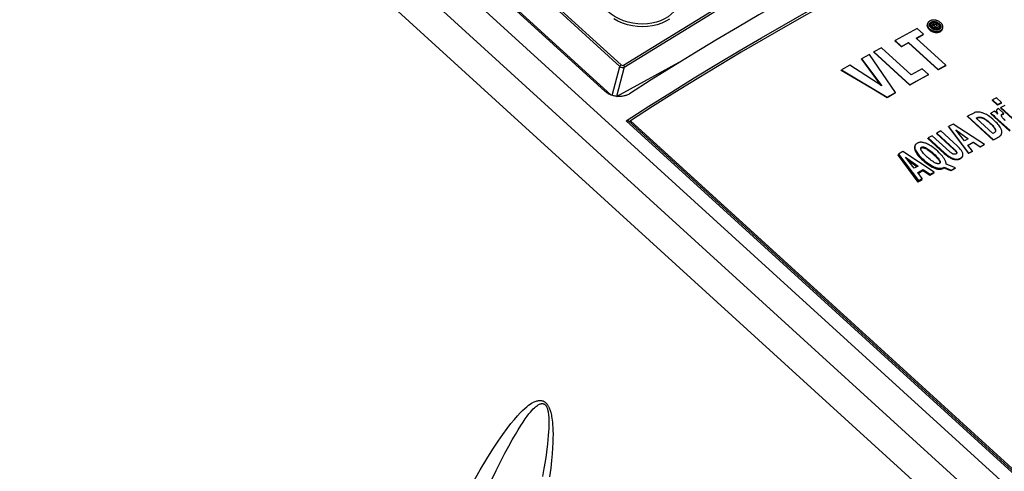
# Model space of a CAD drawing. Extents: x 0 to 594, y 0 to 420.
# Tile 72 of 104: x 506.19 to 519, y 126.53 to 132.4. Entities that reach past the tile are written whole.
import ezdxf

# ---------------------------------------------------------------- set-up
doc = ezdxf.new("R2010")
doc.units = 0
doc.header["$LTSCALE"] = 32.67
doc.layers.get('0').update_dxf_attribs({"linetype": 'CONTINUOUS'})

msp = doc.modelspace()

# ---------------------------------------------------------------- linework, layer by layer
at = {"color": 7, "linetype": 'CONTINUOUS'}
for p, q in [((501.12, 142.647), (544.791, 102.897)), ((505.149, 139.351), (513.811, 131.466)), ((505.375, 139.169), (513.89, 131.419)), ((518.004, 132.348), (518.001, 132.336)), ((518.028, 132.337), (518.029, 132.338)), ((518.029, 132.338), (518.03, 132.34)), ((518.034, 132.326), (518.038, 132.339)), ((518.034, 132.326), (518.1, 132.266)), ((518.065, 132.354), (518.038, 132.339)), ((518.038, 132.339), (518.112, 132.271)), ((518.066, 132.336), (518.076, 132.342)), ((518.084, 132.32), (518.066, 132.336)), ((518.096, 132.326), (518.084, 132.32)), ((518.096, 132.328), (518.097, 132.327)), ((518.096, 132.309), (518.103, 132.312)), ((518.128, 132.28), (518.096, 132.309)), ((518.101, 132.304), (518.103, 132.312)), ((518.103, 132.312), (518.152, 132.293)), ((518.104, 132.334), (518.104, 132.334)), ((518.17, 132.303), (518.119, 132.322)), ((518.123, 132.32), (518.126, 132.331)), ((518.126, 132.331), (518.126, 132.334)), ((517.867, 132.286), (517.581, 132.129)), ((517.858, 132.158), (517.952, 132.209)), ((517.949, 132.2), (517.863, 132.154)), ((517.952, 132.209), (517.867, 132.286)), ((517.949, 132.2), (517.952, 132.209)), ((518.11, 132.264), (518.112, 132.271)), ((518.112, 132.271), (518.128, 132.28)), ((518.148, 132.279), (518.113, 132.294)), ((518.124, 132.266), (518.119, 132.264)), ((518.124, 132.266), (518.128, 132.28)), ((518.148, 132.279), (518.152, 132.293)), ((518.167, 132.288), (518.148, 132.279)), ((518.152, 132.293), (518.17, 132.303)), ((518.167, 132.288), (518.17, 132.303)), ((518.174, 132.29), (518.174, 132.289)), ((518.197, 132.276), (518.201, 132.291)), ((517.579, 132.125), (517.581, 132.129)), ((517.579, 132.125), (517.664, 132.048)), ((517.581, 132.129), (517.665, 132.052)), ((517.757, 132.098), (517.664, 132.048)), ((517.664, 132.048), (517.665, 132.052)), ((517.665, 132.052), (517.758, 132.103)), ((517.757, 132.098), (517.758, 132.103)), ((517.757, 132.098), (518.141, 131.748)), ((517.758, 132.103), (518.143, 131.753)), ((518.243, 131.808), (517.858, 132.158)), ((517.248, 131.948), (517.145, 131.892)), ((517.588, 131.451), (517.248, 131.948)), ((517.305, 131.976), (517.306, 131.98)), ((517.305, 131.976), (517.774, 131.549)), ((517.406, 132.034), (517.306, 131.98)), ((517.306, 131.98), (517.775, 131.553)), ((517.791, 131.684), (517.406, 132.034)), ((513.959, 131.402), (514.82, 131.871)), ((516.991, 131.808), (516.883, 131.749)), ((517.409, 131.538), (516.991, 131.808)), ((517.144, 131.887), (517.145, 131.892)), ((517.144, 131.887), (517.398, 131.545)), ((517.145, 131.892), (517.409, 131.538)), ((518.241, 131.801), (518.141, 131.748)), ((518.143, 131.753), (518.243, 131.808)), ((518.241, 131.801), (518.243, 131.808)), ((516.881, 131.74), (516.883, 131.749)), ((516.883, 131.749), (517.48, 131.392)), ((517.775, 131.553), (518.017, 131.685)), ((517.933, 131.762), (517.791, 131.684)), ((518.017, 131.685), (517.933, 131.762)), ((518.016, 131.681), (518.017, 131.685)), ((518.141, 131.748), (518.143, 131.753)), ((517.774, 131.549), (517.775, 131.553)), ((517.586, 131.446), (517.478, 131.385)), ((517.48, 131.392), (517.588, 131.451)), ((517.586, 131.446), (517.588, 131.451)), ((517.478, 131.385), (517.48, 131.392)), ((518.847, 131.348), (518.849, 131.356)), ((518.847, 131.348), (518.914, 131.287)), ((518.9, 131.384), (518.849, 131.356)), ((518.849, 131.356), (518.916, 131.295)), ((518.967, 131.323), (518.9, 131.384)), ((518.964, 131.313), (518.914, 131.287)), ((518.914, 131.287), (518.916, 131.295)), ((518.916, 131.295), (518.967, 131.323)), ((519.01, 131.284), (518.959, 131.256)), ((518.964, 131.313), (518.967, 131.323)), ((518.604, 131.186), (518.525, 131.143)), ((518.825, 131.178), (518.827, 131.184)), ((518.873, 131.209), (518.827, 131.184)), ((518.904, 131.182), (518.873, 131.209)), ((518.902, 131.222), (518.9, 131.215)), ((518.92, 131.169), (518.904, 131.182)), ((518.907, 131.184), (518.91, 131.177)), ((518.925, 131.243), (518.918, 131.239)), ((518.995, 131.18), (518.925, 131.243)), ((518.957, 131.248), (518.959, 131.256)), ((518.957, 131.248), (519.207, 131.02)), ((518.959, 131.256), (519.209, 131.029)), ((518.964, 131.157), (518.965, 131.159)), ((518.993, 131.172), (518.995, 131.18)), ((518.336, 131.04), (518.278, 131.009)), ((518.743, 130.775), (518.336, 131.04)), ((518.524, 131.139), (518.525, 131.143)), ((518.524, 131.139), (518.859, 130.834)), ((518.525, 131.143), (518.86, 130.838)), ((518.636, 131.118), (518.649, 131.126)), ((518.854, 130.92), (518.636, 131.118)), ((518.648, 131.122), (518.638, 131.116)), ((518.859, 131.149), (518.872, 131.138)), ((518.872, 131.138), (519.076, 130.951)), ((518.88, 131.137), (519.078, 130.957)), ((518.122, 130.919), (518.123, 130.924)), ((518.122, 130.919), (518.348, 130.713)), ((518.176, 130.953), (518.123, 130.924)), ((518.123, 130.924), (518.349, 130.718)), ((518.389, 130.758), (518.176, 130.953)), ((518.277, 131.005), (518.278, 131.009)), ((518.277, 131.005), (518.537, 130.658)), ((518.278, 131.009), (518.538, 130.663)), ((518.483, 130.824), (518.371, 130.966)), ((518.371, 130.966), (518.533, 130.851)), ((518.53, 130.85), (518.379, 130.956)), ((518.87, 130.929), (518.854, 130.92)), ((518.887, 130.951), (518.887, 130.947)), ((518.009, 130.856), (518.011, 130.863)), ((518.009, 130.856), (518.222, 130.661)), ((518.063, 130.891), (518.011, 130.863)), ((518.011, 130.863), (518.224, 130.669)), ((518.289, 130.686), (518.063, 130.891)), ((518.533, 130.851), (518.483, 130.824)), ((518.53, 130.767), (518.6, 130.806)), ((518.599, 130.802), (518.532, 130.765)), ((518.599, 130.802), (518.6, 130.806)), ((518.688, 130.742), (518.599, 130.802)), ((518.6, 130.806), (518.689, 130.745)), ((518.742, 130.771), (518.688, 130.742)), ((518.689, 130.745), (518.743, 130.775)), ((518.742, 130.771), (518.743, 130.775)), ((518.932, 130.874), (518.859, 130.834)), ((518.859, 130.834), (518.86, 130.838)), ((518.86, 130.838), (518.933, 130.878)), ((517.62, 130.634), (517.625, 130.652)), ((517.683, 130.684), (517.625, 130.652)), ((517.625, 130.652), (517.885, 130.307)), ((518.09, 130.419), (517.683, 130.684)), ((517.839, 130.758), (517.836, 130.747)), ((518.589, 130.691), (518.53, 130.767)), ((518.588, 130.687), (518.537, 130.658)), ((518.537, 130.658), (518.538, 130.663)), ((518.538, 130.663), (518.589, 130.691)), ((518.588, 130.687), (518.589, 130.691)), ((518.688, 130.742), (518.689, 130.745)), ((517.62, 130.634), (517.879, 130.286)), ((517.83, 130.468), (517.718, 130.61)), ((517.718, 130.61), (517.88, 130.495)), ((517.865, 130.487), (517.754, 130.564)), ((518.367, 130.474), (518.244, 130.52)), ((517.88, 130.495), (517.83, 130.468)), ((517.877, 130.411), (517.947, 130.45)), ((517.936, 130.335), (517.877, 130.411)), ((517.943, 130.434), (517.885, 130.4)), ((517.943, 130.434), (517.947, 130.45)), ((518.032, 130.374), (517.943, 130.434)), ((517.947, 130.45), (518.036, 130.389)), ((518.086, 130.405), (518.032, 130.374)), ((518.032, 130.374), (518.036, 130.389)), ((518.036, 130.389), (518.09, 130.419)), ((518.086, 130.405), (518.09, 130.419)), ((518.212, 130.468), (518.215, 130.478)), ((518.218, 130.471), (518.212, 130.468)), ((518.215, 130.478), (518.22, 130.481)), ((518.218, 130.471), (518.22, 130.481)), ((518.306, 130.433), (518.218, 130.471)), ((518.22, 130.481), (518.309, 130.442)), ((518.365, 130.466), (518.306, 130.433)), ((518.306, 130.433), (518.309, 130.442)), ((518.309, 130.442), (518.367, 130.474)), ((518.365, 130.466), (518.367, 130.474)), ((517.931, 130.315), (517.879, 130.286)), ((517.879, 130.286), (517.885, 130.307)), ((517.885, 130.307), (517.936, 130.335)), ((517.931, 130.315), (517.936, 130.335))]:
    msp.add_line(p, q, dxfattribs=at)
at = {"color": 9, "linetype": 'CONTINUOUS'}
for p, q in [((544.4, 102.751), (500.774, 142.459)), ((544.14, 102.449), (500.512, 142.16)), ((514.002, 131.791), (505.476, 139.551)), ((505.492, 139.572), (514.018, 131.811)), ((518, 132.325), (518.002, 132.336)), ((518.047, 132.354), (518.05, 132.368)), ((518.073, 132.329), (518.076, 132.342)), ((518.084, 132.332), (518.088, 132.346)), ((518.096, 132.328), (518.1, 132.342)), ((518.098, 132.361), (518.102, 132.374)), ((518.15, 132.332), (518.154, 132.348)), ((518.174, 132.29), (518.178, 132.305)), ((518.028, 132.269), (518.031, 132.28)), ((518.098, 132.235), (518.101, 132.247)), ((518.168, 132.243), (518.172, 132.257)), ((513.902, 131.414), (514.002, 131.791)), ((514.058, 131.783), (513.957, 131.402)), ((518.9, 131.203), (518.901, 131.21)), ((518.907, 131.184), (518.908, 131.191)), ((518.973, 131.166), (518.975, 131.173)), ((544.712, 103.206), (514.085, 131.083)), ((544.735, 103.211), (514.112, 131.084)), ((544.758, 103.215), (514.139, 131.085)), ((518.648, 131.122), (518.649, 131.126)), ((518.819, 131.051), (518.82, 131.056)), ((518.879, 131.131), (518.88, 131.137)), ((518.881, 130.976), (518.882, 130.98)), ((518.932, 130.874), (518.933, 130.878)), ((517.842, 130.697), (517.846, 130.71)), ((517.923, 130.731), (517.925, 130.742)), ((517.989, 130.719), (517.991, 130.729)), ((518.081, 130.649), (518.083, 130.659)), ((518.222, 130.661), (518.224, 130.669)), ((518.348, 130.713), (518.349, 130.718)), ((517.943, 130.571), (517.946, 130.584)), ((518.154, 130.569), (518.156, 130.579)), ((518.431, 130.593), (518.433, 130.598)), ((518.09, 130.472), (518.093, 130.484))]:
    msp.add_line(p, q, dxfattribs=at)
for points in [[(514.047, 131.808), (515.192, 132.51), (516.326, 133.154), (517.443, 133.737), (518.541, 134.259)], [(514.058, 131.783), (515.203, 132.485), (516.335, 133.128), (517.452, 133.711), (518.549, 134.232)], [(514.774, 132.782), (514.777, 132.771), (514.783, 132.723), (514.782, 132.677), (514.774, 132.631), (514.758, 132.587), (514.736, 132.544), (514.707, 132.505), (514.671, 132.469), (514.63, 132.436), (514.583, 132.408), (514.532, 132.384), (514.478, 132.365), (514.419, 132.352), (514.359, 132.344), (514.297, 132.341), (514.234, 132.343), (514.171, 132.352), (514.11, 132.365), (514.05, 132.384), (513.993, 132.408), (513.939, 132.436), (513.89, 132.469), (513.845, 132.506)], [(514.649, 132.407), (514.6, 132.378), (514.546, 132.353), (514.488, 132.333), (514.427, 132.319), (514.363, 132.311), (514.297, 132.308), (514.231, 132.311), (514.166, 132.32), (514.101, 132.334), (514.038, 132.354), (513.977, 132.38), (513.921, 132.41)], [(514.018, 131.811), (514.011, 131.805), (514.005, 131.798), (514.002, 131.791)], [(514.018, 131.811), (514.027, 131.806), (514.037, 131.805), (514.047, 131.808)], [(514.047, 131.808), (514.053, 131.8), (514.057, 131.791), (514.058, 131.783)], [(514.002, 131.791), (514.014, 131.783), (514.03, 131.778), (514.045, 131.779), (514.058, 131.783)], [(512.089, 126.38), (512.185, 126.548), (512.271, 126.692), (512.348, 126.815), (512.417, 126.92), (512.479, 127.009), (512.535, 127.086), (512.584, 127.15), (512.629, 127.204), (512.669, 127.25), (512.704, 127.289), (512.736, 127.321), (512.765, 127.347), (512.791, 127.369), (512.814, 127.387), (512.834, 127.402), (512.853, 127.414), (512.87, 127.423), (512.885, 127.431), (512.899, 127.437), (512.912, 127.441), (512.923, 127.445), (512.934, 127.447), (512.944, 127.449), (512.953, 127.45), (512.961, 127.45), (512.969, 127.45), (512.977, 127.449), (512.983, 127.448), (512.99, 127.447), (512.996, 127.445), (513.002, 127.443), (513.008, 127.44), (513.013, 127.438), (513.018, 127.435), (513.023, 127.432), (513.028, 127.428), (513.032, 127.425), (513.037, 127.421), (513.041, 127.416), (513.045, 127.412), (513.05, 127.407), (513.054, 127.402), (513.058, 127.396), (513.062, 127.391), (513.066, 127.384), (513.07, 127.377), (513.074, 127.37), (513.078, 127.362), (513.082, 127.353), (513.086, 127.343), (513.091, 127.332), (513.095, 127.321), (513.099, 127.308), (513.103, 127.294), (513.107, 127.278), (513.111, 127.26), (513.114, 127.241), (513.118, 127.219), (513.121, 127.194), (513.124, 127.167), (513.127, 127.135), (513.129, 127.1), (513.131, 127.06), (513.132, 127.014), (513.131, 126.962), (513.13, 126.902), (513.126, 126.834), (513.121, 126.757), (513.113, 126.669), (513.102, 126.569), (513.088, 126.456)], [(512.327, 126.404), (512.393, 126.54), (512.453, 126.66), (512.507, 126.765), (512.557, 126.857), (512.602, 126.938), (512.642, 127.008), (512.679, 127.07), (512.713, 127.123), (512.743, 127.169), (512.771, 127.21), (512.796, 127.244), (512.819, 127.274), (512.84, 127.299), (512.858, 127.32), (512.876, 127.339), (512.891, 127.354), (512.905, 127.367), (512.918, 127.377), (512.929, 127.385), (512.94, 127.392), (512.949, 127.398), (512.957, 127.402), (512.965, 127.405), (512.972, 127.407), (512.978, 127.408), (512.984, 127.409), (512.989, 127.41), (512.994, 127.41), (512.998, 127.409), (513.002, 127.409), (513.006, 127.408), (513.009, 127.407), (513.013, 127.406), (513.016, 127.404), (513.019, 127.402), (513.022, 127.401), (513.024, 127.399), (513.027, 127.396), (513.03, 127.394), (513.032, 127.392), (513.035, 127.389), (513.037, 127.386), (513.04, 127.383), (513.042, 127.379), (513.044, 127.375), (513.047, 127.371), (513.049, 127.366), (513.052, 127.361), (513.054, 127.355), (513.057, 127.348), (513.059, 127.341), (513.062, 127.333), (513.064, 127.323), (513.066, 127.313), (513.069, 127.301), (513.071, 127.287), (513.073, 127.271), (513.075, 127.253), (513.077, 127.233), (513.078, 127.21), (513.079, 127.184), (513.079, 127.154), (513.078, 127.121), (513.077, 127.084), (513.075, 127.042), (513.071, 126.995), (513.066, 126.942), (513.06, 126.883), (513.052, 126.816), (513.041, 126.741), (513.029, 126.658), (513.013, 126.564), (512.995, 126.46)]]:
    msp.add_lwpolyline(points, dxfattribs=at)
at = {"color": 7, "linetype": 'CONTINUOUS'}
for points in [[(518.813, 133.991), (518.546, 133.871), (518.277, 133.747), (518.007, 133.619), (517.736, 133.487), (517.463, 133.352), (517.19, 133.213), (516.916, 133.069), (516.64, 132.923), (516.364, 132.772), (516.087, 132.618), (515.809, 132.46), (515.531, 132.298), (515.252, 132.133), (514.972, 131.964), (514.691, 131.792), (514.41, 131.616), (514.129, 131.437)], [(514.085, 131.083), (514.38, 131.273), (514.674, 131.458), (514.968, 131.641), (515.262, 131.819), (515.554, 131.994), (515.846, 132.165), (516.137, 132.332), (516.427, 132.495), (516.715, 132.654), (517.003, 132.809), (517.29, 132.96), (517.576, 133.108), (517.86, 133.251), (518.143, 133.39), (518.425, 133.525), (518.705, 133.656), (518.984, 133.783), (519.261, 133.905)], [(519.215, 133.852), (518.943, 133.731), (518.669, 133.606), (518.394, 133.477), (518.118, 133.345), (517.84, 133.208), (517.561, 133.067), (517.281, 132.923), (517, 132.774), (516.718, 132.622), (516.434, 132.466), (516.15, 132.306), (515.865, 132.143), (515.579, 131.975), (515.292, 131.804), (515.005, 131.63), (514.717, 131.452), (514.428, 131.27), (514.139, 131.085)], [(518.001, 132.336), (518.001, 132.333), (518, 132.329), (518, 132.325)], [(518, 132.325), (518, 132.32), (518, 132.315), (518.001, 132.31), (518.002, 132.306), (518.004, 132.301), (518.006, 132.297), (518.008, 132.292), (518.011, 132.288), (518.015, 132.283), (518.018, 132.278), (518.023, 132.274), (518.028, 132.269)], [(518.004, 132.348), (518.004, 132.346), (518.003, 132.342), (518.003, 132.337)], [(518.003, 132.337), (518.003, 132.332), (518.003, 132.327), (518.004, 132.322), (518.005, 132.317), (518.007, 132.313), (518.009, 132.308), (518.011, 132.304), (518.014, 132.299), (518.018, 132.295), (518.021, 132.29), (518.026, 132.285), (518.031, 132.28)], [(518.034, 132.382), (518.029, 132.38), (518.024, 132.376), (518.02, 132.373), (518.017, 132.37), (518.014, 132.366), (518.011, 132.363), (518.009, 132.359), (518.007, 132.355), (518.005, 132.351), (518.004, 132.348)], [(518.028, 132.334), (518.028, 132.338), (518.029, 132.342), (518.029, 132.344)], [(518.051, 132.292), (518.047, 132.296), (518.043, 132.3), (518.04, 132.304), (518.037, 132.308), (518.034, 132.312), (518.033, 132.316), (518.031, 132.32), (518.03, 132.323), (518.029, 132.327), (518.028, 132.331), (518.028, 132.334)], [(518.029, 132.344), (518.03, 132.345), (518.031, 132.349), (518.033, 132.352), (518.035, 132.355), (518.037, 132.357), (518.04, 132.36), (518.043, 132.363), (518.046, 132.365), (518.05, 132.368)], [(518.03, 132.34), (518.032, 132.343), (518.034, 132.345), (518.037, 132.347), (518.04, 132.35), (518.043, 132.352), (518.047, 132.354)], [(518.105, 132.392), (518.098, 132.393), (518.092, 132.394), (518.085, 132.394), (518.079, 132.394), (518.073, 132.394), (518.067, 132.393), (518.062, 132.392), (518.056, 132.391), (518.05, 132.39), (518.045, 132.388), (518.039, 132.385), (518.034, 132.382)], [(518.047, 132.354), (518.051, 132.356), (518.054, 132.357), (518.058, 132.359), (518.062, 132.36), (518.066, 132.36), (518.07, 132.361), (518.075, 132.361), (518.079, 132.361), (518.083, 132.361), (518.086, 132.361)], [(518.05, 132.368), (518.055, 132.37), (518.059, 132.372), (518.063, 132.373), (518.068, 132.374), (518.072, 132.375), (518.077, 132.376), (518.081, 132.376), (518.086, 132.376), (518.091, 132.376), (518.096, 132.375), (518.102, 132.374)], [(518.092, 132.361), (518.09, 132.361), (518.087, 132.361), (518.084, 132.361), (518.081, 132.36), (518.078, 132.359), (518.074, 132.358), (518.07, 132.356), (518.065, 132.354)], [(518.074, 132.329), (518.076, 132.329), (518.079, 132.331), (518.081, 132.331), (518.084, 132.332)], [(518.076, 132.342), (518.079, 132.343), (518.082, 132.344), (518.085, 132.345), (518.088, 132.346)], [(518.084, 132.332), (518.085, 132.332), (518.086, 132.332), (518.087, 132.332), (518.088, 132.332), (518.089, 132.332), (518.09, 132.332), (518.091, 132.331), (518.092, 132.331), (518.094, 132.33), (518.095, 132.329), (518.096, 132.328)], [(518.088, 132.346), (518.089, 132.346), (518.09, 132.346), (518.091, 132.346), (518.092, 132.346), (518.093, 132.346), (518.094, 132.346), (518.095, 132.345), (518.096, 132.345), (518.097, 132.344), (518.098, 132.343), (518.1, 132.342)], [(518.117, 132.35), (518.114, 132.352), (518.111, 132.354), (518.109, 132.356), (518.106, 132.357), (518.104, 132.359), (518.102, 132.359), (518.1, 132.36), (518.098, 132.361), (518.096, 132.361), (518.094, 132.361), (518.092, 132.361)], [(518.104, 132.334), (518.103, 132.333), (518.103, 132.331), (518.102, 132.33), (518.1, 132.329), (518.098, 132.328), (518.096, 132.326)], [(518.1, 132.342), (518.101, 132.341), (518.102, 132.34), (518.103, 132.339), (518.104, 132.338), (518.104, 132.337), (518.104, 132.336), (518.104, 132.335), (518.104, 132.335), (518.104, 132.334)], [(518.102, 132.374), (518.107, 132.373), (518.112, 132.372), (518.116, 132.37), (518.121, 132.369), (518.126, 132.367), (518.13, 132.364), (518.135, 132.362), (518.14, 132.359), (518.144, 132.356), (518.149, 132.352), (518.154, 132.348)], [(518.175, 132.359), (518.169, 132.364), (518.164, 132.368), (518.159, 132.371), (518.153, 132.375), (518.148, 132.378), (518.142, 132.381), (518.136, 132.383), (518.131, 132.386), (518.124, 132.388), (518.118, 132.39), (518.112, 132.391), (518.105, 132.392)], [(518.107, 132.357), (518.108, 132.357), (518.112, 132.355), (518.117, 132.353)], [(518.117, 132.353), (518.122, 132.351), (518.126, 132.349), (518.131, 132.346), (518.136, 132.343), (518.141, 132.34), (518.145, 132.336), (518.15, 132.332)], [(518.126, 132.334), (518.126, 132.335), (518.126, 132.336), (518.126, 132.338), (518.125, 132.339), (518.124, 132.341), (518.123, 132.343), (518.122, 132.345), (518.12, 132.347), (518.117, 132.35)], [(518.119, 132.322), (518.121, 132.323), (518.122, 132.325), (518.124, 132.327), (518.125, 132.328), (518.125, 132.33), (518.126, 132.331)], [(518.15, 132.332), (518.155, 132.328), (518.159, 132.324), (518.162, 132.32), (518.165, 132.316), (518.167, 132.312), (518.169, 132.308), (518.171, 132.305)], [(518.154, 132.348), (518.159, 132.343), (518.163, 132.339), (518.166, 132.335), (518.169, 132.331), (518.171, 132.327), (518.173, 132.323), (518.175, 132.32), (518.176, 132.316), (518.177, 132.312), (518.177, 132.309), (518.178, 132.305)], [(518.203, 132.303), (518.203, 132.308), (518.202, 132.313), (518.202, 132.318), (518.2, 132.322), (518.199, 132.327), (518.197, 132.331), (518.194, 132.336), (518.191, 132.34), (518.188, 132.345), (518.184, 132.35), (518.18, 132.354), (518.175, 132.359)], [(518.178, 132.305), (518.177, 132.301), (518.177, 132.297), (518.176, 132.296)], [(518.028, 132.269), (518.033, 132.264), (518.038, 132.26), (518.044, 132.256), (518.049, 132.253), (518.055, 132.25), (518.06, 132.247), (518.066, 132.244), (518.072, 132.242), (518.078, 132.24), (518.084, 132.238), (518.091, 132.237), (518.098, 132.235)], [(518.031, 132.28), (518.036, 132.276), (518.041, 132.272), (518.047, 132.268), (518.052, 132.265), (518.058, 132.262), (518.063, 132.259), (518.069, 132.256), (518.075, 132.254), (518.081, 132.252), (518.087, 132.25), (518.094, 132.249), (518.101, 132.247)], [(518.104, 132.265), (518.099, 132.266), (518.094, 132.267), (518.09, 132.269), (518.085, 132.271), (518.08, 132.273), (518.076, 132.275), (518.071, 132.277), (518.066, 132.28), (518.061, 132.284), (518.056, 132.287), (518.051, 132.292)], [(518.098, 132.235), (518.104, 132.234), (518.11, 132.233), (518.116, 132.233), (518.122, 132.233), (518.128, 132.233), (518.133, 132.233), (518.138, 132.234), (518.143, 132.235), (518.148, 132.236), (518.153, 132.237), (518.158, 132.239), (518.163, 132.241), (518.168, 132.243)], [(518.101, 132.247), (518.108, 132.246), (518.115, 132.246), (518.121, 132.245), (518.127, 132.245), (518.133, 132.246), (518.139, 132.246), (518.145, 132.247), (518.15, 132.248), (518.156, 132.25), (518.161, 132.252), (518.166, 132.254), (518.172, 132.257)], [(518.125, 132.264), (518.12, 132.263), (518.115, 132.264), (518.11, 132.264), (518.104, 132.265)], [(518.156, 132.272), (518.151, 132.27), (518.147, 132.268), (518.143, 132.266), (518.138, 132.265), (518.134, 132.264), (518.13, 132.264), (518.125, 132.264)], [(518.176, 132.296), (518.176, 132.294), (518.175, 132.291), (518.173, 132.288), (518.171, 132.285), (518.169, 132.282), (518.166, 132.279), (518.163, 132.277), (518.16, 132.274), (518.156, 132.272)], [(518.168, 132.243), (518.173, 132.246), (518.177, 132.249), (518.181, 132.252), (518.184, 132.255), (518.187, 132.258), (518.19, 132.261), (518.192, 132.264), (518.194, 132.268), (518.196, 132.271), (518.197, 132.275), (518.197, 132.276)], [(518.171, 132.305), (518.172, 132.301), (518.173, 132.297), (518.173, 132.294), (518.174, 132.29)], [(518.172, 132.257), (518.177, 132.26), (518.182, 132.263), (518.186, 132.266), (518.189, 132.27), (518.192, 132.273), (518.195, 132.277), (518.197, 132.281), (518.199, 132.285), (518.201, 132.289), (518.201, 132.291)], [(518.201, 132.291), (518.202, 132.293), (518.203, 132.298), (518.203, 132.303)], [(517.478, 131.385), (517.279, 131.504), (517.08, 131.622), (516.881, 131.74)], [(518.016, 131.681), (517.935, 131.637), (517.855, 131.594), (517.774, 131.549)], [(514.129, 131.437), (514.121, 131.432), (514.112, 131.427), (514.103, 131.423), (514.094, 131.419), (514.085, 131.415), (514.075, 131.412), (514.066, 131.409), (514.056, 131.407), (514.045, 131.405), (514.035, 131.403), (514.025, 131.402), (514.014, 131.401), (514.003, 131.4), (513.993, 131.4), (513.982, 131.4), (513.971, 131.401), (513.961, 131.402), (513.95, 131.403), (513.939, 131.405), (513.929, 131.407), (513.919, 131.41), (513.908, 131.412), (513.898, 131.416), (513.888, 131.419), (513.879, 131.423), (513.869, 131.428), (513.86, 131.432), (513.851, 131.437), (513.843, 131.442), (513.834, 131.448), (513.826, 131.454), (513.819, 131.46), (513.811, 131.466)], [(518.711, 131.19), (518.7, 131.193), (518.69, 131.195), (518.681, 131.197), (518.672, 131.198), (518.664, 131.198), (518.657, 131.199), (518.65, 131.198), (518.643, 131.198), (518.637, 131.197), (518.631, 131.196), (518.626, 131.195), (518.62, 131.193), (518.615, 131.191), (518.609, 131.189), (518.604, 131.186)], [(518.875, 131.086), (518.852, 131.106), (518.832, 131.122), (518.814, 131.136), (518.798, 131.148), (518.783, 131.157), (518.77, 131.165), (518.758, 131.171), (518.747, 131.177), (518.737, 131.181), (518.728, 131.185), (518.719, 131.188), (518.711, 131.19)], [(518.825, 131.178), (518.831, 131.173), (518.837, 131.168), (518.842, 131.164), (518.848, 131.159), (518.854, 131.154), (518.859, 131.149)], [(518.827, 131.184), (518.837, 131.175), (518.85, 131.165), (518.864, 131.152), (518.88, 131.137)], [(518.9, 131.215), (518.899, 131.213), (518.899, 131.21), (518.899, 131.208), (518.899, 131.206), (518.9, 131.203)], [(518.9, 131.203), (518.9, 131.2), (518.901, 131.196), (518.903, 131.193), (518.904, 131.189), (518.907, 131.184)], [(518.902, 131.222), (518.902, 131.221), (518.901, 131.219), (518.901, 131.216), (518.901, 131.213), (518.901, 131.21)], [(518.901, 131.21), (518.902, 131.206), (518.904, 131.202), (518.906, 131.197), (518.908, 131.191)], [(518.903, 131.226), (518.902, 131.224), (518.902, 131.222)], [(518.918, 131.239), (518.914, 131.237), (518.911, 131.235), (518.908, 131.233), (518.906, 131.23), (518.905, 131.228), (518.903, 131.226)], [(518.908, 131.191), (518.916, 131.176), (518.92, 131.169)], [(518.964, 131.161), (518.964, 131.162), (518.965, 131.163), (518.966, 131.165), (518.967, 131.167), (518.969, 131.168), (518.97, 131.17), (518.972, 131.171), (518.975, 131.173)], [(518.964, 131.158), (518.964, 131.16), (518.964, 131.161)], [(518.971, 131.137), (518.969, 131.14), (518.967, 131.144), (518.966, 131.147), (518.965, 131.15), (518.964, 131.153), (518.964, 131.155), (518.964, 131.158)], [(518.965, 131.159), (518.966, 131.16), (518.967, 131.161), (518.969, 131.163), (518.971, 131.164), (518.973, 131.166)], [(518.973, 131.166), (518.977, 131.167), (518.981, 131.169), (518.985, 131.17), (518.989, 131.171), (518.993, 131.172)], [(518.975, 131.173), (518.978, 131.175), (518.982, 131.176), (518.985, 131.177), (518.988, 131.178), (518.992, 131.179), (518.995, 131.18)], [(514.085, 131.083), (514.087, 131.084), (514.089, 131.085), (514.091, 131.086), (514.093, 131.087), (514.095, 131.087), (514.097, 131.088), (514.099, 131.088), (514.101, 131.088), (514.103, 131.088), (514.105, 131.087), (514.107, 131.087), (514.108, 131.086), (514.11, 131.085)], [(514.11, 131.085), (514.113, 131.083), (514.115, 131.082), (514.117, 131.081), (514.119, 131.08), (514.121, 131.08), (514.123, 131.08), (514.125, 131.08), (514.127, 131.08), (514.129, 131.08), (514.131, 131.081), (514.133, 131.081), (514.135, 131.082), (514.137, 131.083), (514.139, 131.085)], [(518.648, 131.122), (518.652, 131.123), (518.656, 131.125), (518.66, 131.126), (518.664, 131.127), (518.668, 131.128), (518.672, 131.129), (518.676, 131.129), (518.68, 131.129), (518.685, 131.129), (518.69, 131.128), (518.694, 131.127), (518.7, 131.126), (518.705, 131.125), (518.711, 131.123), (518.717, 131.121), (518.724, 131.118), (518.731, 131.115), (518.739, 131.111), (518.748, 131.106), (518.757, 131.1), (518.768, 131.093), (518.779, 131.085), (518.791, 131.075), (518.805, 131.064), (518.819, 131.051)], [(518.649, 131.126), (518.653, 131.128), (518.657, 131.129), (518.661, 131.131), (518.665, 131.132), (518.669, 131.132), (518.673, 131.133), (518.678, 131.133), (518.682, 131.133), (518.687, 131.133), (518.691, 131.133), (518.696, 131.132), (518.702, 131.131), (518.707, 131.129), (518.713, 131.127), (518.72, 131.125), (518.727, 131.122), (518.735, 131.118), (518.743, 131.114), (518.753, 131.108), (518.763, 131.102), (518.775, 131.093), (518.788, 131.083), (518.803, 131.071), (518.82, 131.056)], [(518.819, 131.051), (518.832, 131.039), (518.843, 131.028), (518.853, 131.017), (518.86, 131.008), (518.867, 130.999), (518.873, 130.991), (518.877, 130.983), (518.881, 130.976)], [(518.82, 131.056), (518.833, 131.044), (518.845, 131.032), (518.854, 131.022), (518.862, 131.012), (518.868, 131.004), (518.874, 130.995), (518.879, 130.987), (518.882, 130.98)], [(518.969, 130.955), (518.967, 130.961), (518.965, 130.969), (518.962, 130.976), (518.959, 130.985), (518.954, 130.994), (518.948, 131.003), (518.941, 131.014), (518.933, 131.026), (518.922, 131.038), (518.909, 131.053), (518.894, 131.068), (518.875, 131.086)], [(518.991, 131.112), (518.985, 131.119), (518.98, 131.125), (518.975, 131.131), (518.971, 131.137)], [(519.017, 131.087), (519.008, 131.095), (518.999, 131.104), (518.991, 131.112)], [(518.888, 130.949), (518.887, 130.949), (518.886, 130.946), (518.885, 130.943), (518.884, 130.941), (518.882, 130.938), (518.879, 130.936), (518.877, 130.933), (518.874, 130.931), (518.87, 130.929)], [(518.881, 130.976), (518.883, 130.97), (518.885, 130.966), (518.886, 130.961), (518.887, 130.958), (518.887, 130.954), (518.887, 130.951)], [(518.882, 130.98), (518.885, 130.975), (518.886, 130.97), (518.888, 130.966), (518.888, 130.962), (518.889, 130.958), (518.888, 130.955), (518.888, 130.952), (518.888, 130.949)], [(518.932, 130.874), (518.937, 130.877), (518.942, 130.88), (518.946, 130.884), (518.951, 130.888), (518.954, 130.892), (518.957, 130.896), (518.96, 130.9), (518.963, 130.905), (518.965, 130.91), (518.966, 130.915)], [(518.933, 130.878), (518.938, 130.881), (518.943, 130.885), (518.948, 130.888), (518.952, 130.892), (518.955, 130.896), (518.958, 130.9), (518.961, 130.905), (518.964, 130.909), (518.966, 130.915), (518.967, 130.92)], [(518.967, 130.92), (518.969, 130.926), (518.97, 130.932), (518.97, 130.939), (518.969, 130.946), (518.969, 130.955)], [(517.869, 130.793), (517.863, 130.79), (517.859, 130.786), (517.854, 130.783), (517.851, 130.779), (517.848, 130.776), (517.845, 130.772), (517.842, 130.768), (517.841, 130.764), (517.839, 130.759), (517.839, 130.758)], [(517.99, 130.788), (517.98, 130.792), (517.971, 130.795), (517.962, 130.798), (517.954, 130.8), (517.947, 130.802), (517.939, 130.803), (517.933, 130.804), (517.926, 130.805), (517.92, 130.805), (517.914, 130.805), (517.908, 130.805), (517.902, 130.804), (517.896, 130.803), (517.891, 130.802), (517.885, 130.8), (517.88, 130.798), (517.874, 130.796), (517.869, 130.793)], [(518.137, 130.688), (518.116, 130.706), (518.097, 130.722), (518.079, 130.736), (518.062, 130.747), (518.046, 130.758), (518.031, 130.767), (518.017, 130.775), (518.003, 130.782), (517.99, 130.788)], [(517.836, 130.747), (517.835, 130.745), (517.835, 130.741), (517.834, 130.736), (517.834, 130.73), (517.835, 130.725), (517.836, 130.719), (517.837, 130.712), (517.839, 130.705), (517.842, 130.697)], [(517.839, 130.758), (517.838, 130.754), (517.837, 130.749), (517.837, 130.744), (517.838, 130.738), (517.839, 130.732), (517.84, 130.725), (517.842, 130.718), (517.846, 130.71)], [(517.842, 130.697), (517.847, 130.687), (517.852, 130.677), (517.859, 130.667), (517.866, 130.656), (517.874, 130.644), (517.884, 130.631), (517.896, 130.618), (517.909, 130.603), (517.925, 130.588), (517.943, 130.571)], [(517.846, 130.71), (517.851, 130.699), (517.857, 130.688), (517.864, 130.676), (517.873, 130.663), (517.883, 130.65), (517.895, 130.635), (517.91, 130.62), (517.926, 130.603), (517.946, 130.584)], [(517.927, 130.694), (517.923, 130.7), (517.92, 130.706), (517.917, 130.711), (517.916, 130.715), (517.915, 130.719), (517.915, 130.722), (517.914, 130.725), (517.915, 130.727), (517.915, 130.729)], [(517.914, 130.724), (517.915, 130.725), (517.917, 130.727)], [(517.915, 130.729), (517.916, 130.732), (517.917, 130.734), (517.918, 130.735), (517.919, 130.737), (517.921, 130.739), (517.923, 130.74), (517.925, 130.742)], [(517.917, 130.727), (517.918, 130.728), (517.92, 130.73), (517.923, 130.731)], [(517.923, 130.731), (517.925, 130.732), (517.928, 130.733), (517.93, 130.734), (517.933, 130.735), (517.936, 130.735), (517.938, 130.736), (517.941, 130.736), (517.945, 130.735), (517.948, 130.735), (517.952, 130.735), (517.956, 130.734), (517.96, 130.732), (517.965, 130.731), (517.97, 130.729), (517.976, 130.726), (517.982, 130.723), (517.989, 130.719)], [(517.925, 130.742), (517.928, 130.743), (517.93, 130.744), (517.933, 130.745), (517.936, 130.745), (517.939, 130.745), (517.942, 130.746), (517.945, 130.746), (517.948, 130.745), (517.952, 130.745), (517.956, 130.744), (517.96, 130.743), (517.965, 130.741), (517.97, 130.739), (517.976, 130.737), (517.983, 130.733), (517.991, 130.729)], [(518, 130.613), (517.981, 130.631), (517.966, 130.646), (517.953, 130.66), (517.943, 130.672), (517.934, 130.684), (517.927, 130.694)], [(517.989, 130.719), (518.001, 130.712), (518.013, 130.704), (518.025, 130.696), (518.036, 130.687), (518.047, 130.678), (518.058, 130.669), (518.069, 130.66), (518.081, 130.649)], [(517.991, 130.729), (518.003, 130.722), (518.016, 130.713), (518.03, 130.703), (518.046, 130.691), (518.063, 130.676), (518.083, 130.659)], [(518.081, 130.649), (518.092, 130.639), (518.102, 130.629), (518.112, 130.619), (518.121, 130.609), (518.13, 130.6), (518.138, 130.59), (518.146, 130.58), (518.154, 130.569)], [(518.083, 130.659), (518.102, 130.641), (518.118, 130.625), (518.13, 130.612), (518.141, 130.599), (518.149, 130.588), (518.156, 130.579)], [(518.218, 130.596), (518.209, 130.609), (518.199, 130.623), (518.187, 130.637), (518.173, 130.653), (518.156, 130.67), (518.137, 130.688)], [(518.222, 130.661), (518.238, 130.648), (518.252, 130.636), (518.265, 130.626), (518.277, 130.618), (518.288, 130.61), (518.299, 130.604), (518.308, 130.599), (518.317, 130.595), (518.326, 130.591), (518.334, 130.588), (518.341, 130.586), (518.348, 130.584), (518.355, 130.582), (518.361, 130.581), (518.368, 130.58), (518.374, 130.58), (518.38, 130.58), (518.386, 130.58), (518.391, 130.58), (518.397, 130.581), (518.403, 130.582), (518.408, 130.583), (518.414, 130.585), (518.42, 130.587), (518.426, 130.59), (518.431, 130.593)], [(518.224, 130.669), (518.241, 130.654), (518.256, 130.642), (518.27, 130.631), (518.282, 130.623), (518.294, 130.616), (518.304, 130.61), (518.314, 130.604), (518.323, 130.6), (518.331, 130.597), (518.339, 130.594), (518.347, 130.592), (518.354, 130.59), (518.361, 130.588), (518.367, 130.587), (518.374, 130.587), (518.38, 130.586), (518.386, 130.586), (518.392, 130.586), (518.398, 130.587), (518.403, 130.588), (518.409, 130.589), (518.415, 130.591), (518.421, 130.593), (518.427, 130.595), (518.433, 130.598)], [(518.373, 130.653), (518.37, 130.652), (518.368, 130.651), (518.365, 130.65), (518.362, 130.65), (518.36, 130.649), (518.357, 130.649), (518.354, 130.649), (518.352, 130.649), (518.349, 130.65), (518.346, 130.65), (518.342, 130.651), (518.339, 130.652), (518.335, 130.654), (518.33, 130.656), (518.326, 130.658), (518.32, 130.662), (518.314, 130.666), (518.307, 130.671), (518.299, 130.677), (518.289, 130.686)], [(518.348, 130.713), (518.354, 130.706), (518.36, 130.701), (518.365, 130.695), (518.369, 130.691), (518.373, 130.686), (518.375, 130.682), (518.378, 130.678), (518.379, 130.675), (518.381, 130.672), (518.381, 130.669), (518.382, 130.667), (518.382, 130.664), (518.382, 130.662)], [(518.349, 130.718), (518.359, 130.709), (518.366, 130.702), (518.371, 130.696), (518.375, 130.691), (518.378, 130.686), (518.38, 130.682), (518.381, 130.679), (518.383, 130.676), (518.383, 130.673), (518.384, 130.671), (518.384, 130.669), (518.383, 130.666), (518.383, 130.665)], [(518.383, 130.665), (518.383, 130.665), (518.382, 130.663), (518.381, 130.661), (518.38, 130.659), (518.379, 130.658), (518.377, 130.656), (518.375, 130.655), (518.373, 130.653)], [(518.463, 130.632), (518.464, 130.635), (518.465, 130.64), (518.465, 130.644), (518.465, 130.649), (518.464, 130.654), (518.463, 130.66), (518.461, 130.666), (518.458, 130.673), (518.455, 130.68), (518.45, 130.688), (518.445, 130.697), (518.438, 130.706), (518.429, 130.717), (518.418, 130.729), (518.405, 130.743), (518.389, 130.758)], [(517.943, 130.571), (517.961, 130.555), (517.978, 130.541), (517.994, 130.528), (518.01, 130.517), (518.025, 130.507), (518.039, 130.498), (518.052, 130.491), (518.065, 130.484), (518.078, 130.478), (518.09, 130.472)], [(517.946, 130.584), (517.966, 130.566), (517.985, 130.551), (518.003, 130.537), (518.02, 130.525), (518.036, 130.515), (518.051, 130.506), (518.066, 130.498), (518.08, 130.49), (518.093, 130.484)], [(518.092, 130.544), (518.08, 130.551), (518.067, 130.56), (518.052, 130.57), (518.036, 130.582), (518.019, 130.596), (518, 130.613)], [(518.158, 130.53), (518.155, 130.529), (518.153, 130.528), (518.15, 130.527), (518.148, 130.527), (518.145, 130.526), (518.142, 130.526), (518.139, 130.526), (518.136, 130.526), (518.132, 130.527), (518.128, 130.528), (518.124, 130.529), (518.119, 130.53), (518.114, 130.532), (518.107, 130.535), (518.1, 130.539), (518.092, 130.544)], [(518.154, 130.569), (518.157, 130.563), (518.16, 130.558), (518.162, 130.554), (518.164, 130.549), (518.165, 130.546), (518.166, 130.542), (518.166, 130.539), (518.166, 130.538)], [(518.156, 130.579), (518.16, 130.572), (518.164, 130.566), (518.166, 130.561), (518.167, 130.557), (518.168, 130.553), (518.169, 130.55), (518.169, 130.547), (518.169, 130.544), (518.168, 130.542)], [(518.168, 130.542), (518.167, 130.54), (518.166, 130.538), (518.165, 130.536), (518.164, 130.534), (518.162, 130.533), (518.16, 130.531), (518.158, 130.53)], [(518.244, 130.52), (518.245, 130.525), (518.245, 130.531), (518.244, 130.537), (518.243, 130.544), (518.241, 130.551), (518.238, 130.559), (518.235, 130.567), (518.23, 130.576), (518.225, 130.586), (518.218, 130.596)], [(518.431, 130.593), (518.437, 130.596), (518.442, 130.599), (518.446, 130.603), (518.45, 130.607), (518.453, 130.61), (518.456, 130.614), (518.458, 130.618), (518.46, 130.622), (518.462, 130.626), (518.462, 130.627)], [(518.433, 130.598), (518.439, 130.602), (518.444, 130.605), (518.448, 130.609), (518.451, 130.612), (518.455, 130.616), (518.457, 130.619), (518.46, 130.623), (518.461, 130.627), (518.463, 130.631), (518.463, 130.632)], [(518.09, 130.472), (518.1, 130.468), (518.109, 130.465), (518.117, 130.462), (518.125, 130.46), (518.133, 130.458), (518.14, 130.457), (518.146, 130.456), (518.153, 130.456), (518.159, 130.456), (518.166, 130.456), (518.172, 130.456), (518.178, 130.457), (518.183, 130.458), (518.189, 130.459), (518.195, 130.461), (518.201, 130.463), (518.206, 130.465), (518.212, 130.468)], [(518.093, 130.484), (518.103, 130.48), (518.113, 130.477), (518.122, 130.474), (518.13, 130.472), (518.138, 130.47), (518.146, 130.469), (518.153, 130.468), (518.159, 130.467), (518.166, 130.467), (518.172, 130.467), (518.179, 130.468), (518.185, 130.468), (518.191, 130.47), (518.197, 130.471), (518.203, 130.473), (518.209, 130.475), (518.215, 130.478)]]:
    msp.add_lwpolyline(points, dxfattribs=at)

doc.saveas('drawing.dxf')
